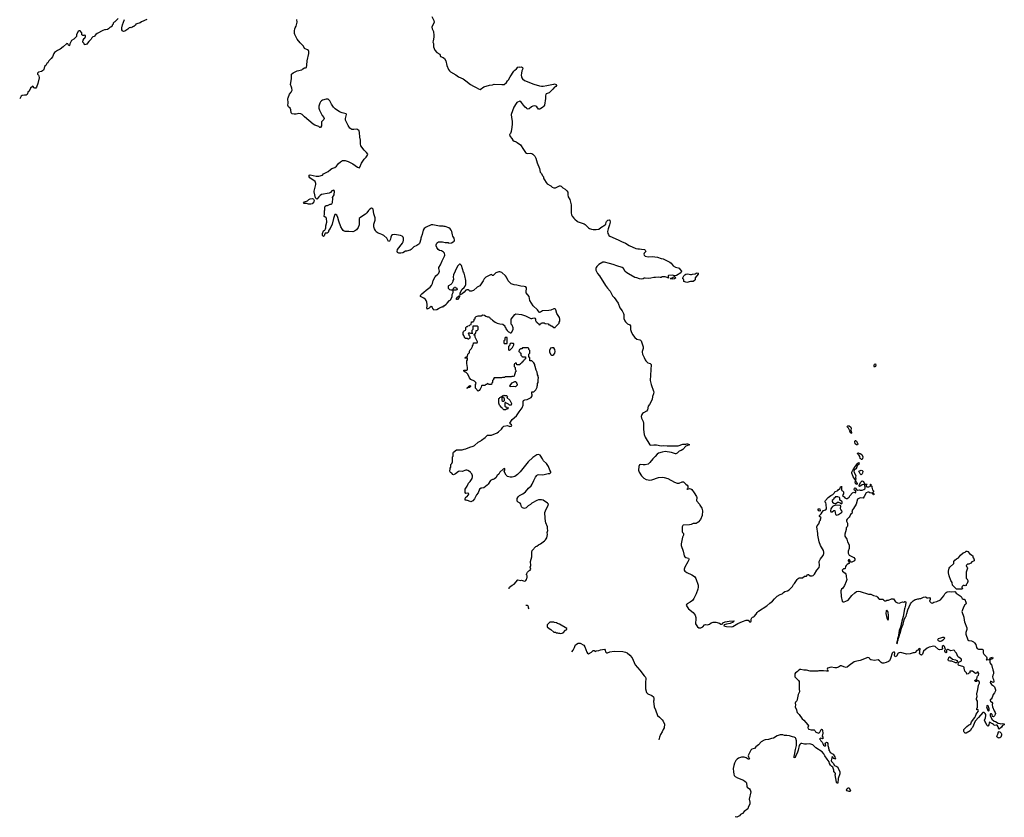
# Model space of a CAD drawing. Header units: inches. Extents: x 1980008 to 2252673, y 74414 to 260562.
# Tile 1 of 228: x 1991490 to 2012362, y 171728 to 188644. Entities that reach past the tile are written whole.
import ezdxf

# ---------------------------------------------------------------- set-up
doc = ezdxf.new("R2010")
doc.units = ezdxf.units.IN
doc.header["$MEASUREMENT"] = 0
for name, color, linetype in [('B9198', 7, 'Continuous'), ('C0107', 7, 'Continuous'), ('C0108', 7, 'Continuous'), ('C0117', 7, 'Continuous')]:
    doc.layers.add(name, color=color, linetype=linetype)

msp = doc.modelspace()

# ---------------------------------------------------------------- linework, layer by layer
at = {"layer": 'B9198', "color": 5, "elevation": 80}
for points in [[(1993578, 188670), (1993510, 188598), (1993492, 188588), (1993474, 188570), (1993470, 188546), (1993454, 188530), (1993453, 188507), (1993438, 188502), (1993430, 188486), (1993410, 188486), (1993372, 188448), (1993350, 188438), (1993310, 188428), (1993290, 188428), (1993250, 188415), (1993130, 188349), (1993107, 188333), (1993071, 188290), (1993042, 188278), (1993023, 188257), (1993006, 188230), (1992958, 188182), (1992930, 188144), (1992910, 188125), (1992890, 188115), (1992866, 188110), (1992856, 188136), (1992829, 188169), (1992829, 188190), (1992835, 188210), (1992856, 188244), (1992870, 188254), (1992888, 188290), (1992886, 188310), (1992870, 188318), (1992850, 188306), (1992830, 188306), (1992810, 188326), (1992808, 188368), (1992770, 188406), (1992750, 188406), (1992730, 188398), (1992694, 188326), (1992691, 188289), (1992639, 188230), (1992590, 188201), (1992553, 188130), (1992545, 188095), (1992530, 188089), (1992510, 188134), (1992490, 188137), (1992415, 188065), (1992350, 188021), (1992290, 187992), (1992225, 187950), (1992211, 187930), (1992203, 187890), (1992186, 187854), (1992159, 187821), (1992110, 187774), (1992086, 187730), (1992068, 187712), (1992041, 187670), (1992018, 187650), (1992005, 187590), (1991995, 187570), (1991950, 187545), (1991889, 187531), (1991868, 187510), (1991867, 187490), (1991888, 187468), (1991898, 187450), (1991903, 187410), (1991876, 187290), (1991850, 187210), (1991830, 187191), (1991810, 187190), (1991797, 187197), (1991770, 187235), (1991717, 187190), (1991699, 187141), (1991690, 187129), (1991662, 187110), (1991658, 187070), (1991646, 187054), (1991630, 187045), (1991590, 187045), (1991543, 187037), (1991520, 187020), (1991490, 186965)], [(1994182, 188650), (1994070, 188598), (1994045, 188575), (1993970, 188558), (1993954, 188550), (1993942, 188530), (1993910, 188502), (1993886, 188494), (1993870, 188478), (1993854, 188470), (1993830, 188478), (1993810, 188469), (1993781, 188440), (1993721, 188399), (1993690, 188396), (1993680, 188400), (1993667, 188407), (1993658, 188430), (1993656, 188470), (1993668, 188532), (1993710, 188645)], [(2000000, 184033), (1999991, 184010), (1999991, 183989), (1999962, 183898), (1999954, 183886), (1999906, 183854), (1999842, 183830), (1999831, 183810), (1999810, 183788), (1999792, 183770), (1999770, 183758), (1999690, 183738), (1999670, 183738), (1999610, 183702), (1999571, 183689), (1999529, 183689), (1999510, 183698), (1999502, 183710), (1999495, 183730), (1999499, 183770), (1999606, 183906), (1999619, 183930), (1999629, 183970), (1999629, 184009), (1999622, 184030), (1999598, 184050), (1999566, 184066), (1999434, 184086), (1999396, 184084), (1999370, 184068), (1999356, 184030), (1999350, 183988), (1999330, 183948), (1999310, 183938), (1999270, 184009), (1999210, 184065), (1999170, 184089), (1999130, 184100), (1999090, 184116), (1999050, 184147), (1999030, 184170), (1999008, 184208), (1998997, 184250), (1998999, 184310), (1999027, 184390), (1999025, 184445), (1998996, 184530), (1998984, 184624), (1998970, 184643), (1998950, 184645), (1998910, 184624), (1998884, 184596), (1998851, 184549), (1998821, 184519), (1998722, 184458), (1998689, 184431), (1998683, 184397), (1998683, 184290), (1998664, 184236), (1998631, 184190), (1998607, 184170), (1998590, 184157), (1998554, 184146), (1998470, 184153), (1998393, 184153), (1998370, 184160), (1998350, 184172), (1998330, 184196), (1998301, 184250), (1998256, 184370), (1998232, 184452), (1998210, 184496), (1998190, 184513), (1998170, 184515), (1998139, 184430), (1998114, 184310), (1998070, 184212), (1998042, 184178), (1998028, 184132), (1998010, 184115), (1997990, 184118), (1997967, 184113), (1997958, 184102), (1997941, 184059), (1997930, 184048), (1997918, 184058), (1997909, 184070), (1997910, 184110), (1997930, 184167), (1997958, 184182), (1997973, 184207), (1997979, 184230), (1997981, 184270), (1998003, 184350), (1997996, 184436), (1997982, 184450), (1997946, 184470), (1997942, 184482), (1997953, 184510), (1997948, 184590), (1997959, 184610), (1997962, 184670), (1997969, 184691), (1997990, 184702), (1998015, 184705), (1998069, 184731), (1998090, 184731), (1998110, 184742), (1998119, 184770), (1998129, 184850), (1998124, 184870), (1998154, 184930), (1998166, 185010), (1998150, 185026), (1998130, 185022), (1998110, 185013), (1998078, 184982), (1998052, 184968), (1997886, 184934), (1997862, 184918), (1997830, 184886), (1997798, 184842), (1997790, 184837), (1997782, 184842), (1997763, 184863), (1997750, 184930), (1997730, 184990), (1997731, 185010), (1997769, 185149), (1997769, 185170), (1997751, 185211), (1997642, 185290), (1997628, 185310), (1997625, 185330), (1997630, 185346), (1997651, 185351), (1997773, 185327), (1997830, 185326), (1997906, 185350), (1997930, 185372), (1998030, 185422), (1998078, 185470), (1998109, 185491), (1998170, 185511), (1998206, 185534), (1998250, 185591), (1998290, 185631), (1998330, 185658), (1998390, 185658), (1998450, 185636), (1998550, 185586), (1998650, 185516), (1998670, 185506), (1998690, 185505), (1998703, 185517), (1998737, 185603), (1998790, 185685), (1998835, 185730), (1998862, 185770), (1998868, 185790), (1998845, 185825), (1998790, 185875), (1998725, 185970), (1998717, 186010), (1998713, 186090), (1998699, 186150), (1998692, 186250), (1998683, 186290), (1998650, 186316), (1998630, 186320), (1998570, 186315), (1998530, 186318), (1998490, 186341), (1998450, 186399), (1998398, 186510), (1998399, 186550), (1998416, 186630), (1998409, 186649), (1998329, 186670), (1998272, 186692), (1998181, 186750), (1998139, 186790), (1998097, 186850), (1998062, 186922), (1998045, 186945), (1998030, 186955), (1997990, 186959), (1997910, 186936), (1997890, 186925), (1997870, 186905), (1997850, 186874), (1997831, 186810), (1997833, 186770), (1997846, 186726), (1997901, 186610), (1997936, 186570), (1997943, 186550), (1997936, 186530), (1997890, 186478), (1997890, 186390), (1997870, 186355), (1997850, 186359), (1997830, 186379), (1997810, 186389), (1997750, 186409), (1997709, 186430), (1997530, 186581), (1997481, 186630), (1997450, 186649), (1997410, 186655), (1997350, 186639), (1997310, 186639), (1997268, 186650), (1997256, 186656), (1997244, 186670), (1997235, 186730), (1997224, 186764), (1997190, 186797), (1997176, 186830), (1997181, 186870), (1997177, 186970), (1997181, 186990), (1997210, 187062), (1997244, 187110), (1997264, 187150), (1997259, 187190), (1997249, 187210), (1997233, 187270), (1997249, 187390), (1997250, 187474), (1997255, 187490), (1997290, 187519), (1997370, 187556), (1997470, 187582), (1997490, 187599), (1997530, 187621), (1997550, 187621), (1997568, 187630), (1997580, 187680), (1997585, 187770), (1997619, 187930), (1997618, 187970), (1997609, 187990), (1997590, 188007), (1997530, 188030), (1997504, 188085), (1997433, 188150), (1997373, 188230), (1997349, 188270), (1997324, 188330), (1997319, 188350), (1997319, 188410), (1997324, 188450), (1997330, 188471), (1997351, 188509), (1997370, 188590), (1997362, 188650)], [(2000000, 182765), (1999988, 182770), (1999989, 182790), (1999995, 182810), (2000000, 182815)]]:
    msp.add_lwpolyline(points, dxfattribs=at)
msp.add_lwpolyline([(1997610, 184734), (1997570, 184749), (1997524, 184744), (1997509, 184750), (1997530, 184781), (1997590, 184802), (1997622, 184830), (1997650, 184844), (1997690, 184855), (1997710, 184847), (1997718, 184838), (1997733, 184810), (1997722, 184778), (1997690, 184742), (1997665, 184735)], close=True, dxfattribs=at)
at = {"layer": 'C0107', "color": 5, "elevation": 80}
for points in [[(2001867, 176574), (2001868, 176590), (2001875, 176610), (2001930, 176651), (2001970, 176671), (2002050, 176766), (2002110, 176751), (2002130, 176755), (2002150, 176751), (2002190, 176735), (2002210, 176741), (2002221, 176750), (2002233, 176770), (2002238, 176802), (2002246, 176810), (2002246, 176850), (2002238, 176858), (2002235, 176875), (2002238, 176902), (2002254, 176925), (2002285, 176955), (2002314, 176970), (2002322, 176990), (2002309, 177030), (2002322, 177070), (2002319, 177150), (2002349, 177250), (2002345, 177350), (2002357, 177390), (2002429, 177470), (2002450, 177478), (2002490, 177506), (2002532, 177528), (2002615, 177590), (2002635, 177610), (2002665, 177655), (2002677, 177723), (2002675, 177765), (2002689, 177811), (2002681, 177850), (2002679, 177890), (2002644, 177970), (2002634, 178010), (2002626, 178070), (2002619, 178190), (2002633, 178230), (2002695, 178350), (2002698, 178370), (2002679, 178390), (2002590, 178452), (2002550, 178464), (2002490, 178461), (2002450, 178449), (2002350, 178390), (2002317, 178363), (2002270, 178336), (2002227, 178293), (2002190, 178280), (2002170, 178281), (2002150, 178292), (2002131, 178311), (2002113, 178370), (2002097, 178390), (2002059, 178410), (2002039, 178430), (2002033, 178450), (2002035, 178490), (2002057, 178523), (2002084, 178550), (2002156, 178590), (2002210, 178630), (2002275, 178705), (2002330, 178755), (2002356, 178790), (2002388, 178872), (2002421, 178939), (2002450, 178974), (2002470, 178988), (2002497, 178997), (2002570, 178994), (2002610, 178998), (2002690, 179017), (2002730, 179021), (2002750, 179042), (2002750, 179058), (2002729, 179089), (2002701, 179170), (2002655, 179230), (2002595, 179290), (2002575, 179330), (2002525, 179405), (2002490, 179422), (2002450, 179414), (2002370, 179357), (2002270, 179270), (2002102, 179058), (2002042, 178998), (2001984, 178956), (2001930, 178944), (2001884, 178944), (2001830, 178956), (2001802, 178982), (2001764, 179050), (2001762, 179070), (2001773, 179090), (2001776, 179116), (2001770, 179126), (2001742, 179110), (2001671, 179050), (2001650, 179008), (2001610, 178975), (2001581, 178930), (2001556, 178904), (2001530, 178892), (2001510, 178889), (2001471, 178870), (2001419, 178790), (2001401, 178770), (2001330, 178719), (2001290, 178709), (2001270, 178709), (2001234, 178690), (2001206, 178610), (2001175, 178565), (2001130, 178482), (2001097, 178443), (2001050, 178418), (2000970, 178454), (2000950, 178449), (2000935, 178470), (2000930, 178490), (2000937, 178503), (2000950, 178521), (2000970, 178522), (2001006, 178570), (2001009, 178590), (2000990, 178605), (2000950, 178594), (2000934, 178615), (2000932, 178650), (2000936, 178684), (2000946, 178710), (2000977, 178750), (2001007, 178813), (2001039, 178850), (2001079, 178910), (2001089, 178949), (2001089, 178970), (2001075, 179010), (2001055, 179035), (2001048, 179050), (2000990, 179082), (2000970, 179089), (2000950, 179089), (2000870, 179062), (2000810, 179069), (2000790, 179059), (2000731, 179009), (2000689, 178989), (2000670, 178998), (2000650, 179028), (2000623, 179043), (2000609, 179070), (2000608, 179090), (2000616, 179104), (2000618, 179130), (2000627, 179153), (2000628, 179210), (2000650, 179234), (2000668, 179270), (2000666, 179370), (2000678, 179390), (2000678, 179450), (2000685, 179475), (2000750, 179518), (2000870, 179521), (2000910, 179535), (2000950, 179541), (2001030, 179579), (2001102, 179598), (2001129, 179611), (2001210, 179684), (2001265, 179715), (2001277, 179730), (2001358, 179782), (2001390, 179819), (2001410, 179831), (2001490, 179833), (2001610, 179885), (2001638, 179902), (2001702, 179958), (2001734, 180000)], [(2004714, 180000), (2004712, 179950), (2004729, 179849), (2004748, 179788), (2004850, 179630), (2004870, 179618), (2004930, 179628), (2004990, 179630), (2005089, 179609), (2005130, 179615), (2005213, 179607), (2005310, 179604), (2005388, 179608), (2005450, 179603), (2005550, 179641), (2005610, 179645), (2005630, 179651), (2005651, 179651), (2005670, 179632), (2005694, 179630), (2005690, 179626), (2005670, 179626), (2005654, 179610), (2005610, 179599), (2005550, 179529), (2005511, 179510), (2005470, 179496), (2005430, 179454), (2005401, 179439), (2005390, 179436), (2005370, 179441), (2005310, 179464), (2005170, 179483), (2005107, 179473), (2005031, 179450), (2005003, 179430), (2004962, 179378), (2004910, 179330), (2004850, 179250), (2004810, 179214), (2004750, 179201), (2004710, 179201), (2004650, 179210), (2004630, 179200), (2004612, 179170), (2004607, 179090), (2004623, 179050), (2004670, 178967), (2004721, 178921), (2004770, 178895), (2004810, 178882), (2004850, 178877), (2004890, 178886), (2005030, 178935), (2005110, 178940), (2005154, 178934), (2005230, 178910), (2005370, 178839), (2005430, 178817), (2005470, 178815), (2005530, 178841), (2005550, 178845), (2005560, 178840), (2005611, 178790), (2005639, 178770), (2005653, 178753), (2005654, 178726), (2005643, 178697), (2005632, 178690), (2005645, 178685), (2005690, 178700), (2005717, 178697), (2005739, 178678), (2005790, 178610), (2005835, 178535), (2005844, 178510), (2005840, 178450), (2005844, 178430), (2005901, 178370), (2005910, 178345), (2005950, 178282), (2005964, 178230), (2005957, 178130), (2005919, 178041), (2005871, 177990), (2005830, 177961), (2005770, 177956), (2005724, 177936), (2005690, 177929), (2005553, 177927), (2005544, 177916), (2005531, 177889), (2005531, 177790), (2005537, 177770), (2005559, 177750), (2005564, 177730), (2005559, 177710), (2005538, 177670), (2005513, 177530), (2005513, 177490), (2005557, 177370), (2005567, 177307), (2005578, 177270), (2005591, 177251), (2005610, 177238), (2005670, 177222), (2005676, 177210), (2005673, 177190), (2005654, 177146), (2005591, 177030), (2005577, 176990), (2005576, 176970), (2005591, 176950), (2005630, 176921), (2005738, 176870), (2005793, 176833), (2005823, 176790), (2005871, 176650), (2005871, 176610), (2005864, 176570), (2005827, 176470), (2005784, 176370), (2005750, 176326), (2005701, 176290), (2005641, 176259), (2005631, 176250), (2005621, 176230), (2005626, 176210), (2005671, 176150), (2005763, 176070), (2005810, 176018), (2005824, 175964), (2005824, 175924), (2005816, 175850), (2005818, 175830), (2005828, 175808), (2005856, 175770), (2005890, 175743), (2005930, 175744), (2005973, 175770), (2006010, 175811), (2006030, 175816), (2006070, 175808), (2006110, 175826), (2006150, 175856), (2006190, 175869), (2006250, 175869), (2006322, 175842), (2006350, 175825), (2006370, 175823), (2006389, 175831), (2006395, 175850), (2006448, 175872), (2006530, 175887), (2006630, 175895), (2006635, 175890), (2006613, 175870), (2006550, 175837), (2006473, 175827), (2006422, 175810), (2006418, 175790), (2006475, 175775), (2006570, 175766), (2006610, 175774), (2006710, 175836), (2006810, 175881), (2006890, 175907), (2006931, 175911), (2006970, 175865), (2006994, 175890), (2006999, 175930), (2007010, 175962), (2007026, 175974), (2007050, 175981), (2007062, 175990), (2007102, 176038), (2007122, 176070), (2007150, 176098), (2007326, 176214), (2007389, 176270), (2007449, 176311), (2007490, 176365), (2007550, 176418), (2007610, 176456), (2007654, 176466), (2007682, 176498), (2007710, 176518), (2007769, 176531), (2007805, 176555), (2007874, 176626), (2007890, 176662), (2007914, 176686), (2007969, 176770), (2007990, 176791), (2008016, 176804), (2008070, 176805), (2008086, 176810), (2008130, 176842), (2008170, 176842), (2008190, 176874), (2008202, 176878), (2008210, 176878), (2008250, 176851), (2008289, 176851), (2008310, 176858), (2008336, 176884), (2008389, 176970), (2008434, 177026), (2008442, 177070), (2008440, 177150), (2008469, 177210), (2008520, 177280), (2008537, 177323), (2008539, 177350), (2008526, 177390), (2008464, 177490), (2008436, 177570), (2008408, 177710), (2008410, 177750), (2008389, 177890), (2008394, 177910), (2008428, 177950), (2008438, 177970), (2008447, 177993), (2008448, 178012), (2008466, 178030), (2008466, 178050), (2008478, 178070), (2008470, 178086), (2008446, 178110), (2008446, 178130), (2008479, 178161), (2008498, 178202), (2008530, 178232), (2008550, 178245), (2008578, 178250), (2008593, 178267), (2008589, 178370), (2008578, 178398), (2008568, 178410), (2008568, 178430), (2008575, 178450), (2008629, 178510), (2008682, 178550), (2008725, 178575), (2008754, 178606), (2008770, 178631), (2008830, 178662), (2008850, 178682), (2008882, 178698), (2008890, 178734), (2008902, 178738), (2008910, 178752), (2008914, 178750), (2008914, 178670), (2008918, 178658), (2008933, 178653), (2008954, 178630), (2008954, 178590), (2008934, 178550), (2008938, 178538), (2008970, 178522), (2008985, 178505), (2009010, 178492), (2009030, 178491), (2009050, 178501), (2009070, 178515), (2009090, 178546), (2009147, 178613), (2009170, 178621), (2009210, 178612), (2009217, 178630), (2009214, 178654), (2009187, 178667), (2009181, 178681), (2009184, 178710), (2009190, 178719), (2009210, 178711), (2009224, 178684), (2009247, 178667), (2009290, 178671), (2009310, 178665), (2009350, 178666), (2009382, 178678), (2009403, 178697), (2009409, 178710), (2009409, 178730), (2009408, 178768), (2009402, 178782), (2009386, 178786), (2009350, 178777), (2009319, 178761), (2009310, 178749), (2009290, 178742), (2009285, 178750), (2009282, 178770), (2009323, 178837), (2009350, 178862), (2009360, 178860), (2009374, 178850), (2009398, 178798), (2009410, 178794), (2009450, 178794), (2009454, 178790), (2009438, 178782), (2009434, 178770), (2009434, 178750), (2009450, 178734), (2009490, 178734), (2009526, 178750), (2009526, 178790), (2009530, 178794), (2009534, 178790), (2009534, 178770), (2009538, 178758), (2009552, 178752), (2009552, 178730), (2009571, 178671), (2009591, 178650), (2009592, 178628), (2009578, 178622), (2009574, 178610), (2009578, 178598), (2009593, 178593), (2009594, 178570), (2009590, 178568), (2009582, 178582), (2009570, 178586), (2009562, 178602), (2009512, 178608), (2009487, 178627), (2009467, 178627), (2009432, 178610), (2009391, 178529), (2009370, 178498), (2009310, 178505), (2009247, 178473), (2009221, 178370), (2009166, 178275), (2009141, 178250), (2009131, 178230), (2009135, 178210), (2009131, 178170), (2009101, 178150), (2009086, 178114), (2009071, 178090), (2009031, 178049), (2009019, 178030), (2009017, 178010), (2009036, 177964), (2009038, 177910), (2009031, 177889), (2009012, 177870), (2009012, 177830), (2008979, 177730), (2008984, 177690), (2009021, 177630), (2009041, 177570), (2009075, 177510), (2009070, 177430), (2009049, 177371), (2009049, 177330), (2009070, 177285), (2009170, 177239), (2009190, 177211), (2009196, 177190), (2009187, 177170), (2009159, 177150), (2009130, 177137), (2009117, 177137), (2009100, 177140), (2009093, 177153), (2009092, 177170), (2009081, 177190), (2009070, 177197), (2009059, 177190), (2009050, 177175), (2009050, 177165), (2009070, 177136), (2009082, 177130), (2009067, 177110), (2009030, 177090), (2009011, 177070), (2008999, 177050), (2008990, 177006), (2008984, 176996), (2008950, 176996), (2008926, 176970), (2008931, 176950), (2008990, 176904), (2009006, 176886), (2009012, 176870), (2009009, 176830), (2009021, 176770), (2009013, 176727), (2008976, 176644), (2008942, 176590), (2008914, 176566), (2008896, 176530), (2008901, 176410), (2008922, 176310), (2008940, 176300), (2008970, 176298), (2009006, 176310), (2009050, 176332), (2009129, 176430), (2009190, 176491), (2009230, 176516), (2009270, 176525), (2009310, 176518), (2009483, 176463), (2009530, 176459), (2009590, 176431), (2009650, 176416), (2009670, 176405), (2009710, 176358), (2009730, 176351), (2009777, 176357), (2009790, 176352), (2009810, 176332), (2009830, 176322), (2009850, 176322), (2009870, 176332), (2009910, 176332), (2009970, 176362), (2010000, 176362)], [(2009106, 180000), (2009117, 179990), (2009112, 179930), (2009124, 179890), (2009124, 179876), (2009110, 179870), (2009090, 179909), (2009088, 179930), (2009081, 179941), (2009059, 179979), (2009041, 180000)], [(2002288, 176150), (2002278, 176170), (2002278, 176190), (2002268, 176208), (2002250, 176218), (2002216, 176222)], [(2003191, 175239), (2003222, 175270), (2003250, 175326), (2003262, 175370), (2003272, 175388), (2003330, 175418), (2003370, 175418), (2003450, 175378), (2003470, 175346), (2003509, 175229), (2003529, 175209), (2003550, 175198), (2003610, 175228), (2003650, 175266), (2003670, 175266), (2003690, 175246), (2003710, 175258), (2003770, 175265), (2003803, 175277), (2003890, 175295), (2003904, 175270), (2003910, 175238), (2003930, 175215), (2003950, 175215), (2004002, 175238), (2004090, 175249), (2004274, 175246), (2004330, 175233), (2004370, 175216), (2004425, 175170), (2004470, 175109), (2004513, 175010), (2004540, 174960), (2004639, 174850), (2004726, 174730), (2004757, 174697), (2004762, 174670), (2004755, 174590), (2004756, 174456), (2004777, 174377), (2004807, 174347), (2004889, 174310), (2004923, 174283), (2004934, 174250), (2004934, 174210), (2004929, 174190), (2004941, 174070), (2004969, 174009), (2005009, 173890), (2005050, 173849), (2005110, 173798), (2005129, 173769), (2005160, 173700), (2005150, 173625), (2005130, 173590), (2005110, 173539), (2005075, 173485), (2005052, 173428), (2005042, 173371)], [(2010000, 175221), (2009984, 175210), (2009950, 175094), (2009930, 175049), (2009910, 175034), (2009858, 175010), (2009810, 174997), (2009770, 174994), (2009749, 175009), (2009715, 175050), (2009690, 175069), (2009610, 175057), (2009530, 175067), (2009510, 175084), (2009495, 175110), (2009470, 175119), (2009310, 175054), (2009239, 175041), (2009178, 175022), (2009071, 174950), (2009030, 174909), (2009010, 174905), (2008957, 174917), (2008910, 174944), (2008890, 174944), (2008850, 174910), (2008804, 174896), (2008770, 174895), (2008690, 174910), (2008611, 174890), (2008605, 174870), (2008623, 174843), (2008638, 174830), (2008630, 174828), (2008594, 174826), (2008530, 174835), (2008430, 174835), (2008409, 174829), (2008310, 174825), (2008250, 174828), (2008170, 174847), (2008110, 174852), (2008050, 174865), (2008030, 174861), (2007990, 174834), (2007971, 174810), (2007938, 174790), (2007921, 174770), (2007919, 174730), (2007923, 174710), (2007996, 174630), (2008011, 174610), (2008015, 174590), (2008011, 174569), (2008016, 174490), (2008014, 174450), (2008023, 174390), (2007995, 174330), (2007974, 174226), (2007961, 174199), (2007935, 174170), (2007931, 174151), (2007938, 174110), (2007931, 174070), (2007955, 174010), (2007961, 173970), (2007971, 173950), (2008010, 173906), (2008075, 173815), (2008110, 173786), (2008198, 173690), (2008211, 173670), (2008198, 173630), (2008206, 173606), (2008217, 173597), (2008270, 173585), (2008310, 173586), (2008330, 173581), (2008345, 173570), (2008363, 173543), (2008386, 173526), (2008430, 173511), (2008450, 173535), (2008481, 173590), (2008490, 173598), (2008502, 173590), (2008508, 173570), (2008514, 173510), (2008502, 173450), (2008518, 173430), (2008522, 173410), (2008511, 173389), (2008470, 173408), (2008445, 173395), (2008442, 173390), (2008458, 173378), (2008473, 173350), (2008502, 173322), (2008517, 173297), (2008530, 173259), (2008550, 173244), (2008565, 173245), (2008570, 173242), (2008578, 173250), (2008564, 173290), (2008569, 173311), (2008590, 173319), (2008610, 173312), (2008621, 173290), (2008618, 173250), (2008632, 173208), (2008632, 173192), (2008638, 173178), (2008652, 173170), (2008642, 173158), (2008642, 173150), (2008665, 173125), (2008670, 173105), (2008731, 173070), (2008770, 173012), (2008778, 172978), (2008792, 172970), (2008790, 172966), (2008773, 172967), (2008750, 172978), (2008710, 173018), (2008695, 172930), (2008701, 172910), (2008734, 172874), (2008765, 172825), (2008810, 172808), (2008833, 172793), (2008838, 172770), (2008875, 172695), (2008879, 172670), (2008875, 172650), (2008838, 172550), (2008831, 172449), (2008810, 172455), (2008803, 172470), (2008778, 172630), (2008786, 172650), (2008782, 172662), (2008770, 172666), (2008762, 172682), (2008748, 172690), (2008748, 172730), (2008735, 172770), (2008724, 172790), (2008704, 172804), (2008677, 172837), (2008658, 172870), (2008647, 172907), (2008610, 172962), (2008555, 173030), (2008536, 173076), (2008499, 173119), (2008370, 173203), (2008302, 173262), (2008262, 173282), (2008230, 173289), (2008170, 173278), (2008130, 173280), (2008070, 173295), (2008050, 173292), (2008027, 173273), (2008013, 173250), (2007990, 173150), (2007970, 173089), (2007943, 173037), (2007930, 172998), (2007910, 172986), (2007910, 173030), (2007917, 173043), (2007934, 173166), (2007954, 173250), (2007954, 173350), (2007943, 173403), (2007935, 173415), (2007909, 173429), (2007870, 173436), (2007810, 173459), (2007750, 173466), (2007706, 173466), (2007665, 173475), (2007610, 173475), (2007550, 173455), (2007470, 173409), (2007430, 173402), (2007360, 173380), (2007292, 173372), (2007270, 173365), (2007210, 173326), (2007153, 173267), (2007097, 173223), (2007070, 173185), (2007008, 173172), (2006991, 173150), (2006939, 173050), (2006935, 173030), (2006938, 173010), (2006959, 172970), (2006950, 172959), (2006930, 172961), (2006890, 172987), (2006850, 173003), (2006830, 173007), (2006790, 173005), (2006730, 172983), (2006698, 172962), (2006669, 172931), (2006641, 172879), (2006626, 172830), (2006614, 172766), (2006618, 172690), (2006626, 172646), (2006637, 172617), (2006655, 172595), (2006703, 172563), (2006830, 172513), (2006867, 172490), (2006887, 172470), (2006896, 172450), (2006903, 172390), (2006913, 172370), (2006961, 172330), (2006977, 172310), (2006984, 172290), (2006987, 172270), (2006951, 172110), (2006965, 172050), (2006965, 172010), (2006940, 171960), (2006925, 171910), (2006851, 171850), (2006811, 171809), (2006771, 171789), (2006750, 171762), (2006690, 171728), (2006660, 171738)]]:
    msp.add_lwpolyline(points, dxfattribs=at)
for points in [[(2009230, 179625), (2009204, 179650), (2009192, 179690), (2009194, 179705), (2009204, 179716), (2009210, 179718), (2009230, 179705), (2009239, 179690), (2009256, 179650), (2009250, 179626)], [(2009350, 179313), (2009330, 179316), (2009318, 179330), (2009310, 179341), (2009299, 179379), (2009283, 179403), (2009254, 179430), (2009250, 179451), (2009270, 179455), (2009290, 179447), (2009310, 179446), (2009343, 179423), (2009361, 179370), (2009358, 179330)], [(2009230, 178789), (2009210, 178810), (2009204, 178836), (2009207, 178867), (2009198, 178890), (2009190, 178898), (2009181, 178921), (2009156, 178950), (2009148, 178968), (2009131, 179030), (2009131, 179050), (2009150, 179090), (2009160, 179100), (2009190, 179152), (2009248, 179232), (2009270, 179251), (2009286, 179230), (2009273, 179210), (2009241, 179179), (2009219, 179121), (2009210, 179110), (2009186, 179094), (2009175, 179070), (2009178, 179038), (2009209, 178990), (2009212, 178968), (2009205, 178945), (2009206, 178926), (2009215, 178910), (2009211, 178870), (2009218, 178850), (2009239, 178830), (2009246, 178810)], [(2009330, 178994), (2009321, 179001), (2009310, 179013), (2009281, 179070), (2009330, 179091), (2009350, 179085), (2009361, 179070), (2009356, 179024), (2009350, 179009)], [(2008830, 178528), (2008793, 178527), (2008778, 178522), (2008774, 178510), (2008750, 178486), (2008742, 178470), (2008713, 178447), (2008712, 178430), (2008718, 178410), (2008747, 178387), (2008770, 178381), (2008790, 178385), (2008829, 178411), (2008850, 178411), (2008880, 178400), (2008910, 178374), (2008927, 178393), (2008928, 178410), (2008918, 178430), (2008888, 178450), (2008878, 178470), (2008876, 178496), (2008868, 178508)], [(2008450, 178222), (2008430, 178229), (2008414, 178250), (2008415, 178265), (2008426, 178274), (2008451, 178270), (2008456, 178230)], [(2008790, 178346), (2008746, 178335), (2008721, 178319), (2008696, 178290), (2008686, 178270), (2008676, 178230), (2008688, 178208), (2008710, 178205), (2008750, 178236), (2008770, 178234), (2008785, 178150), (2008810, 178139), (2008850, 178148), (2008914, 178190), (2008924, 178210), (2008917, 178230), (2008895, 178255), (2008892, 178270), (2008897, 178337), (2008884, 178344)], [(2009870, 176124), (2009856, 176110), (2009851, 176050), (2009870, 175954), (2009890, 175912), (2009908, 175932), (2009906, 176014), (2009899, 176070), (2009892, 176092)], [(2002810, 175868), (2002730, 175866), (2002674, 175810), (2002674, 175770), (2002714, 175730), (2002750, 175714), (2002810, 175654), (2002847, 175653), (2002864, 175644), (2002890, 175642), (2002910, 175632), (2002930, 175632), (2002950, 175625), (2002990, 175632), (2003010, 175642), (2003063, 175697), (2003086, 175710), (2003086, 175730), (2002930, 175822), (2002890, 175835), (2002866, 175850), (2002830, 175858)], [(2009070, 172275), (2009030, 172290), (2009017, 172310), (2009030, 172338), (2009050, 172350), (2009070, 172350), (2009081, 172341), (2009102, 172290), (2009090, 172278)]]:
    msp.add_lwpolyline(points, close=True, dxfattribs=at)
at = {"layer": 'C0108', "color": 5, "elevation": 80}
for points in [[(2000228, 188710), (2000268, 188630), (2000273, 188593), (2000268, 188570), (2000233, 188510), (2000226, 188485), (2000231, 188450), (2000261, 188390), (2000271, 188309), (2000271, 188271), (2000252, 188192), (2000251, 188170), (2000260, 188140), (2000265, 188070), (2000290, 187994), (2000331, 187950), (2000394, 187914), (2000410, 187865), (2000470, 187843), (2000498, 187818), (2000524, 187770), (2000547, 187673), (2000579, 187590), (2000598, 187558), (2000619, 187539), (2000734, 187474), (2000790, 187433), (2000890, 187387), (2000950, 187347), (2001048, 187270), (2001110, 187231), (2001168, 187208), (2001215, 187175), (2001250, 187165), (2001330, 187219), (2001450, 187255), (2001510, 187263), (2001550, 187276), (2001710, 187271), (2001730, 187266), (2001758, 187270), (2001809, 187310), (2001833, 187347), (2001854, 187370), (2001885, 187435), (2001965, 187555), (2001984, 187576), (2002020, 187600), (2002050, 187638), (2002070, 187645), (2002090, 187638), (2002130, 187642), (2002152, 187630), (2002157, 187603), (2002138, 187562), (2002127, 187513), (2002123, 187470), (2002126, 187430), (2002133, 187410), (2002150, 187387), (2002190, 187355), (2002390, 187277), (2002510, 187244), (2002550, 187237), (2002590, 187236), (2002666, 187246), (2002773, 187267), (2002810, 187279), (2002830, 187280), (2002859, 187270), (2002871, 187249), (2002854, 187226), (2002825, 187210), (2002791, 187169), (2002712, 187090), (2002651, 187069), (2002642, 187058), (2002636, 187030), (2002636, 186970), (2002612, 186830), (2002601, 186810), (2002582, 186790), (2002530, 186750), (2002510, 186744), (2002487, 186747), (2002450, 186798), (2002430, 186812), (2002410, 186817), (2002370, 186810), (2002343, 186797), (2002290, 186754), (2002270, 186749), (2002250, 186754), (2002230, 186764), (2002204, 186790), (2002169, 186830), (2002130, 186888), (2002110, 186908), (2002090, 186918), (2002031, 186889), (2002011, 186869), (2001968, 186792), (2001906, 186630), (2001912, 186572), (2001931, 186490), (2001931, 186431), (2001925, 186365), (2001906, 186270), (2001892, 186230), (2001872, 186208), (2001886, 186170), (2001923, 186123), (2001941, 186090), (2001970, 186071), (2002001, 186061), (2002011, 186050), (2002038, 186038), (2002109, 185989), (2002169, 185889), (2002213, 185830), (2002230, 185816), (2002250, 185809), (2002310, 185810), (2002350, 185804), (2002370, 185794), (2002411, 185750), (2002431, 185710), (2002459, 185610), (2002506, 185490), (2002521, 185410), (2002541, 185390), (2002570, 185338), (2002583, 185323), (2002591, 185311), (2002591, 185290), (2002601, 185270), (2002616, 185250), (2002647, 185190), (2002670, 185166), (2002750, 185118), (2002779, 185090), (2002810, 185076), (2002850, 185080), (2002930, 185121), (2002950, 185121), (2002971, 185111), (2003001, 185081), (2003051, 185050), (2003090, 185011), (2003107, 184987), (2003111, 184930), (2003118, 184890), (2003154, 184830), (2003177, 184717), (2003178, 184550), (2003186, 184506), (2003198, 184478), (2003238, 184438), (2003259, 184410), (2003306, 184370), (2003330, 184358), (2003457, 184317), (2003480, 184300), (2003510, 184264), (2003547, 184230), (2003570, 184214), (2003610, 184198), (2003650, 184191), (2003710, 184194), (2003770, 184204), (2003810, 184239), (2003902, 184290), (2003914, 184310), (2003921, 184350), (2003930, 184365), (2003958, 184390), (2003990, 184402), (2004002, 184390), (2004007, 184350), (2003993, 184290), (2003963, 184210), (2003951, 184150), (2003959, 184110), (2003970, 184086), (2003979, 184070), (2004003, 184050), (2004177, 183977), (2004250, 183939), (2004330, 183905), (2004410, 183857), (2004548, 183788), (2004590, 183783), (2004630, 183787), (2004670, 183777), (2004732, 183770), (2004750, 183758), (2004765, 183730), (2004728, 183692), (2004721, 183670), (2004731, 183650), (2004751, 183630), (2004810, 183613), (2004910, 183624), (2004952, 183612), (2005010, 183610), (2005090, 183579), (2005131, 183570), (2005270, 183499), (2005297, 183477), (2005345, 183425), (2005390, 183395), (2005450, 183381), (2005471, 183371), (2005482, 183350), (2005522, 183310), (2005502, 183278), (2005410, 183219), (2005370, 183214), (2005350, 183221), (2005323, 183223), (2005244, 183216), (2005238, 183210), (2005238, 183178), (2005254, 183170), (2005251, 183169), (2005230, 183169), (2005218, 183178), (2005170, 183189), (2005111, 183189), (2005085, 183175), (2005070, 183174), (2005030, 183184), (2004970, 183177), (2004930, 183179), (2004870, 183163), (2004830, 183157), (2004750, 183165), (2004730, 183161), (2004710, 183149), (2004670, 183143), (2004630, 183149), (2004570, 183169), (2004530, 183177), (2004397, 183257), (2004357, 183277), (2004325, 183305), (2004290, 183369), (2004262, 183390), (2004150, 183421), (2004070, 183455), (2003990, 183473), (2003890, 183504), (2003870, 183505), (2003850, 183498), (2003766, 183450), (2003721, 183410), (2003708, 183390), (2003703, 183370), (2003706, 183330), (2003741, 183262), (2003781, 183210), (2003906, 183010), (2003948, 182950), (2004005, 182885), (2004057, 182790), (2004090, 182750), (2004174, 182630), (2004213, 182533), (2004262, 182470), (2004290, 182410), (2004295, 182390), (2004296, 182310), (2004315, 182255), (2004333, 182233), (2004377, 182197), (2004426, 182170), (2004438, 182150), (2004435, 182110), (2004439, 182070), (2004451, 182030), (2004480, 181970), (2004530, 181906), (2004570, 181869), (2004634, 181854), (2004650, 181846), (2004666, 181830), (2004707, 181707), (2004706, 181670), (2004686, 181610), (2004685, 181590), (2004693, 181550), (2004730, 181477), (2004748, 181430), (2004762, 181410), (2004809, 181369), (2004852, 181352), (2004873, 181330), (2004853, 180993), (2004876, 180910), (2004928, 180768), (2004931, 180750), (2004928, 180712), (2004907, 180650), (2004897, 180590), (2004840, 180480), (2004815, 180445), (2004795, 180370), (2004775, 180345), (2004711, 180309), (2004690, 180290), (2004678, 180270), (2004667, 180230), (2004672, 180190), (2004704, 180124), (2004714, 180090), (2004717, 180050), (2004714, 180000)], [(2000000, 182815), (2000015, 182830), (2000057, 182863), (2000104, 182910), (2000191, 182969), (2000223, 183010), (2000239, 183050), (2000253, 183110), (2000296, 183190), (2000310, 183210), (2000354, 183246), (2000375, 183270), (2000386, 183310), (2000372, 183370), (2000375, 183390), (2000410, 183447), (2000446, 183530), (2000497, 183630), (2000501, 183650), (2000496, 183690), (2000475, 183715), (2000430, 183739), (2000388, 183750), (2000358, 183770), (2000335, 183815), (2000322, 183850), (2000322, 183870), (2000335, 183905), (2000350, 183922), (2000370, 183931), (2000430, 183931), (2000450, 183936), (2000510, 183921), (2000570, 183916), (2000590, 183907), (2000646, 183910), (2000678, 183930), (2000698, 183950), (2000709, 183970), (2000697, 184010), (2000673, 184053), (2000662, 184082), (2000650, 184149), (2000639, 184180), (2000618, 184210), (2000586, 184230), (2000510, 184255), (2000490, 184255), (2000470, 184262), (2000390, 184262), (2000250, 184295), (2000214, 184290), (2000110, 184242), (2000067, 184213), (2000043, 184177), (2000021, 184090), (2000000, 184033)], [(2001734, 180000), (2001750, 180021), (2001830, 180038), (2001877, 180017), (2001910, 180020), (2001923, 180030), (2001917, 180050), (2001889, 180070), (2001883, 180090), (2001930, 180164), (2002018, 180242), (2002076, 180330), (2002143, 180410), (2002164, 180470), (2002164, 180550), (2002169, 180570), (2002196, 180584), (2002250, 180591), (2002335, 180630), (2002355, 180670), (2002355, 180690), (2002348, 180712), (2002349, 180751), (2002390, 180754), (2002430, 180794), (2002458, 180850), (2002458, 180870), (2002466, 180890), (2002466, 180930), (2002478, 180950), (2002478, 181010), (2002488, 181050), (2002478, 181070), (2002478, 181090), (2002468, 181110), (2002468, 181130), (2002458, 181150), (2002458, 181170), (2002438, 181210), (2002418, 181290), (2002408, 181310), (2002408, 181330), (2002390, 181366), (2002350, 181406), (2002310, 181406), (2002306, 181410), (2002306, 181470), (2002302, 181482), (2002286, 181490), (2002286, 181550), (2002306, 181570), (2002306, 181630), (2002286, 181650), (2002286, 181670), (2002270, 181686), (2002150, 181686), (2002133, 181667), (2002110, 181666), (2002093, 181647), (2002078, 181642), (2002074, 181610), (2002078, 181598), (2002093, 181593), (2002098, 181578), (2002113, 181573), (2002114, 181530), (2002134, 181510), (2002138, 181498), (2002150, 181494), (2002213, 181493), (2002214, 181450), (2002198, 181442), (2002193, 181427), (2002178, 181422), (2002173, 181407), (2002158, 181402), (2002153, 181387), (2002138, 181382), (2002133, 181367), (2002118, 181362), (2002113, 181347), (2002098, 181342), (2002090, 181326), (2002030, 181326), (2002026, 181330), (2002022, 181362), (2002010, 181366), (2001998, 181362), (2001993, 181347), (2001978, 181342), (2001974, 181330), (2001974, 181290), (2001994, 181270), (2001994, 181230), (2002012, 181190), (2001993, 181167), (2001993, 181153), (2001984, 181136), (2001982, 181110), (2001973, 181087), (2001950, 181078), (2001924, 181076), (2001907, 181067), (2001790, 181068), (2001770, 181058), (2001725, 181055), (2001707, 181047), (2001550, 181046), (2001534, 181030), (2001533, 181007), (2001518, 181002), (2001514, 180990), (2001514, 180950), (2001498, 180942), (2001494, 180910), (2001490, 180906), (2001430, 180906), (2001422, 180922), (2001410, 180926), (2001398, 180922), (2001393, 180907), (2001370, 180906), (2001350, 180886), (2001290, 180886), (2001278, 180882), (2001272, 180850), (2001250, 180808), (2001230, 180778), (2001210, 180768), (2001155, 180830), (2001149, 180850), (2001155, 180905), (2001166, 180930), (2001158, 180950), (2001130, 180978), (2001056, 181016), (2001028, 181048), (2000990, 181126), (2000950, 181166), (2000928, 181168), (2000922, 181182), (2000906, 181190), (2000908, 181212), (2000970, 181214), (2000982, 181218), (2000986, 181230), (2000986, 181270), (2000966, 181350), (2000966, 181410), (2000986, 181430), (2000986, 181450), (2000982, 181462), (2000970, 181466), (2000930, 181466), (2000928, 181470), (2000942, 181478), (2000950, 181494), (2000982, 181498), (2000989, 181550), (2001010, 181574), (2001022, 181578), (2001028, 181612), (2001040, 181640), (2001070, 181674), (2001087, 181713), (2001088, 181732), (2001102, 181738), (2001107, 181793), (2001187, 181793), (2001198, 181802), (2001198, 181810), (2001148, 181910), (2001142, 181942), (2001126, 181950), (2001126, 181970), (2001142, 181978), (2001147, 181993), (2001162, 181998), (2001167, 182053), (2001190, 182054), (2001206, 182070), (2001206, 182130), (2001190, 182146), (2001110, 182146), (2001098, 182142), (2001094, 182130), (2001094, 182070), (2001074, 182050), (2001074, 182010), (2001078, 181998), (2001090, 181994), (2001093, 181987), (2001050, 181986), (2001030, 181998), (2001002, 181998), (2000994, 181990), (2001013, 181973), (2001014, 181950), (2001034, 181930), (2001034, 181890), (2001018, 181882), (2001010, 181866), (2000988, 181868), (2000982, 181882), (2000970, 181886), (2000930, 181886), (2000927, 181907), (2000910, 181926), (2000907, 181947), (2000889, 181969), (2000889, 182009), (2000898, 182030), (2000910, 182042), (2000942, 182058), (2000947, 182073), (2000950, 182114), (2000970, 182134), (2000982, 182138), (2000990, 182154), (2001022, 182158), (2001030, 182174), (2001062, 182178), (2001067, 182233), (2001102, 182238), (2001107, 182253), (2001122, 182258), (2001126, 182290), (2001142, 182298), (2001146, 182330), (2001166, 182350), (2001187, 182353), (2001210, 182362), (2001270, 182362), (2001310, 182382), (2001340, 182380), (2001373, 182353), (2001392, 182352), (2001410, 182342), (2001430, 182342), (2001450, 182332), (2001466, 182306), (2001490, 182292), (2001512, 182270), (2001571, 182231), (2001614, 182210), (2001670, 182191), (2001734, 182190), (2001774, 182150), (2001774, 182130), (2001794, 182110), (2001794, 182090), (2001804, 182084), (2001822, 182050), (2001850, 182025), (2001876, 182016), (2001890, 182005), (2001910, 182002), (2001918, 182010), (2001948, 182070), (2001948, 182110), (2001930, 182166), (2001906, 182190), (2001909, 182290), (2001986, 182394), (2002010, 182406), (2002130, 182391), (2002210, 182365), (2002325, 182305), (2002350, 182305), (2002390, 182318), (2002412, 182312), (2002422, 182290), (2002424, 182264), (2002438, 182238), (2002453, 182233), (2002458, 182218), (2002473, 182213), (2002478, 182198), (2002493, 182193), (2002498, 182178), (2002510, 182174), (2002522, 182178), (2002527, 182193), (2002542, 182198), (2002550, 182214), (2002610, 182214), (2002630, 182202), (2002690, 182194), (2002710, 182174), (2002730, 182174), (2002750, 182154), (2002770, 182154), (2002810, 182114), (2002842, 182118), (2002846, 182130), (2002926, 182210), (2002928, 182232), (2002938, 182250), (2002938, 182290), (2002930, 182326), (2002879, 182410), (2002857, 182490), (2002850, 182502), (2002832, 182512), (2002810, 182509), (2002750, 182484), (2002710, 182476), (2002570, 182469), (2002530, 182441), (2002510, 182437), (2002501, 182441), (2002470, 182493), (2002374, 182574), (2002305, 182685), (2002287, 182770), (2002224, 182850), (2002224, 182890), (2002236, 182930), (2002230, 182955), (2002216, 182976), (2002187, 182987), (2002110, 182991), (2002030, 183011), (2001970, 183020), (2001910, 183044), (2001884, 183064), (2001847, 183107), (2001810, 183186), (2001790, 183212), (2001710, 183284), (2001670, 183299), (2001650, 183299), (2001586, 183274), (2001530, 183222), (2001510, 183218), (2001490, 183238), (2001470, 183235), (2001370, 183182), (2001338, 183150), (2001315, 183105), (2001242, 182998), (2001190, 182968), (2001110, 182902), (2001070, 182888), (2001030, 182888), (2001020, 182900), (2000996, 182916), (2000970, 182918), (2000950, 182908), (2000915, 182865), (2000870, 182828), (2000842, 182818), (2000826, 182806), (2000828, 182852), (2000873, 182927), (2000913, 182967), (2000930, 182992), (2000948, 183030), (2000949, 183050), (2000949, 183110), (2000929, 183210), (2000910, 183268), (2000897, 183290), (2000855, 183430), (2000830, 183458), (2000810, 183458), (2000770, 183415), (2000719, 183310), (2000686, 183230), (2000681, 183190), (2000684, 183136), (2000672, 183110), (2000672, 183088), (2000654, 183050), (2000633, 183027), (2000578, 183002), (2000574, 182990), (2000574, 182950), (2000604, 182924), (2000630, 182914), (2000670, 182914), (2000682, 182918), (2000686, 182950), (2000702, 182958), (2000710, 182974), (2000730, 182974), (2000738, 182958), (2000750, 182954), (2000758, 182938), (2000774, 182930), (2000758, 182922), (2000750, 182906), (2000690, 182906), (2000678, 182902), (2000674, 182890), (2000674, 182850), (2000664, 182836), (2000654, 182810), (2000652, 182768), (2000612, 182690), (2000590, 182678), (2000545, 182635), (2000530, 182606), (2000490, 182568), (2000470, 182566), (2000452, 182548), (2000430, 182548), (2000418, 182542), (2000390, 182528), (2000371, 182509), (2000330, 182488), (2000270, 182486), (2000262, 182502), (2000246, 182510), (2000242, 182542), (2000210, 182558), (2000194, 182550), (2000172, 182528), (2000130, 182508), (2000126, 182510), (2000118, 182530), (2000125, 182570), (2000126, 182606), (2000121, 182650), (2000109, 182689), (2000093, 182713), (2000059, 182739), (2000000, 182765)], [(2009041, 180000), (2009033, 180010), (2009037, 180023), (2009047, 180033), (2009072, 180032), (2009106, 180000)]]:
    msp.add_lwpolyline(points, dxfattribs=at)
for points in [[(2005750, 183089), (2005710, 183094), (2005630, 183069), (2005566, 183090), (2005566, 183130), (2005562, 183142), (2005546, 183150), (2005548, 183170), (2005568, 183210), (2005589, 183231), (2005614, 183246), (2005650, 183256), (2005710, 183238), (2005730, 183238), (2005750, 183245), (2005810, 183252), (2005830, 183271), (2005850, 183278), (2005872, 183270), (2005871, 183250), (2005811, 183170), (2005806, 183130), (2005796, 183110), (2005770, 183093)], [(2005330, 183143), (2005282, 183150), (2005290, 183162), (2005310, 183162), (2005370, 183194), (2005402, 183170), (2005370, 183146)], [(2000749, 182709), (2000749, 182730), (2000770, 182762), (2000790, 182782), (2000798, 182782), (2000814, 182794), (2000813, 182773), (2000805, 182750), (2000770, 182709)], [(2001790, 181906), (2001778, 181902), (2001774, 181890), (2001774, 181850), (2001758, 181842), (2001754, 181830), (2001754, 181790), (2001758, 181778), (2001770, 181774), (2001810, 181774), (2001822, 181778), (2001826, 181790), (2001826, 181890), (2001822, 181902)], [(2001910, 181786), (2001890, 181766), (2001878, 181762), (2001874, 181730), (2001858, 181722), (2001854, 181710), (2001854, 181650), (2001858, 181638), (2001870, 181634), (2001890, 181642), (2001901, 181659), (2001934, 181690), (2001968, 181750), (2001967, 181767), (2001956, 181776), (2001930, 181778)], [(2002770, 181688), (2002745, 181675), (2002722, 181630), (2002722, 181590), (2002750, 181542), (2002770, 181532), (2002790, 181532), (2002810, 181542), (2002835, 181570), (2002842, 181610), (2002834, 181650), (2002810, 181686)], [(2009610, 181273), (2009602, 181290), (2009601, 181310), (2009610, 181337), (2009630, 181347), (2009638, 181318), (2009630, 181289)], [(2001990, 180858), (2001950, 180862), (2001890, 180858), (2001882, 180870), (2001898, 180910), (2001930, 180942), (2001988, 180972), (2002010, 180974), (2002014, 180950), (2002032, 180930), (2002034, 180910), (2002034, 180890), (2002010, 180868)], [(2000970, 180826), (2000968, 180832), (2000982, 180838), (2000987, 180853), (2001002, 180858), (2001010, 180874), (2001022, 180878), (2001030, 180894), (2001038, 180878), (2001054, 180870), (2001038, 180862), (2001030, 180846), (2000998, 180842), (2000990, 180826)], [(2001870, 180466), (2001853, 180493), (2001796, 180516), (2001790, 180526), (2001778, 180522), (2001773, 180507), (2001774, 180450), (2001790, 180434), (2001810, 180434), (2001818, 180418), (2001850, 180414), (2001854, 180410), (2001838, 180402), (2001830, 180386), (2001810, 180386), (2001790, 180368), (2001750, 180369), (2001730, 180388), (2001722, 180402), (2001709, 180410), (2001677, 180457), (2001662, 180470), (2001648, 180512), (2001649, 180610), (2001662, 180618), (2001670, 180631), (2001698, 180642), (2001714, 180654), (2001726, 180654), (2001728, 180670), (2001750, 180682), (2001770, 180674), (2001810, 180672), (2001834, 180650), (2001814, 180630), (2001877, 180577), (2001913, 180507), (2001910, 180466)], [(2001730, 180646), (2001718, 180642), (2001714, 180630), (2001714, 180570), (2001730, 180554), (2001750, 180554), (2001762, 180558), (2001766, 180570), (2001766, 180610), (2001747, 180627), (2001742, 180642)]]:
    msp.add_lwpolyline(points, close=True, dxfattribs=at)
at = {"layer": 'C0117', "color": 5, "elevation": 80}
for points in [[(2011530, 176638), (2011510, 176646), (2011490, 176646), (2011470, 176626), (2011462, 176610), (2011462, 176602), (2011474, 176590), (2011470, 176566), (2011348, 176568), (2011267, 176650), (2011254, 176710), (2011229, 176750), (2011190, 176850), (2011181, 176910), (2011181, 176950), (2011194, 177010), (2011204, 177030), (2011289, 177110), (2011294, 177150), (2011310, 177181), (2011349, 177210), (2011392, 177228), (2011430, 177286), (2011490, 177336), (2011530, 177351), (2011550, 177371), (2011570, 177371), (2011590, 177362), (2011623, 177323), (2011672, 177290), (2011692, 177270), (2011698, 177238), (2011712, 177230), (2011713, 177213), (2011722, 177190), (2011722, 177170), (2011710, 177158), (2011677, 177143), (2011650, 177118), (2011610, 177098), (2011584, 177096), (2011554, 177070), (2011562, 177050), (2011575, 177035), (2011585, 177010), (2011552, 176928), (2011551, 176890), (2011556, 176870), (2011551, 176850), (2011552, 176812), (2011554, 176794), (2011570, 176792), (2011592, 176750), (2011592, 176730), (2011572, 176688), (2011553, 176667), (2011550, 176646)], [(2011080, 175540), (2011050, 175539), (2011007, 175530), (2010958, 175510), (2010948, 175488), (2010990, 175467), (2011010, 175466), (2011029, 175471), (2011069, 175491), (2011102, 175530)], [(2010099, 175479), (2010090, 175479), (2010082, 175450), (2010078, 175418), (2010090, 175411), (2010096, 175430)], [(2011330, 175004), (2011310, 175008), (2011250, 175038), (2011210, 175038), (2011181, 175050), (2011172, 175072), (2011190, 175134), (2011191, 175131), (2011210, 175131), (2011265, 175085), (2011330, 175069), (2011356, 175056), (2011371, 175029), (2011365, 175015), (2011350, 175006)], [(2012010, 174101), (2011990, 174092), (2011987, 174070), (2012010, 173991), (2012030, 173979), (2012038, 173990), (2012042, 174010), (2012039, 174030), (2012029, 174070), (2012021, 174090)], [(2012250, 173407), (2012233, 173413), (2012210, 173430), (2012201, 173450), (2012226, 173494), (2012240, 173540), (2012250, 173551), (2012270, 173544), (2012296, 173516), (2012302, 173502), (2012306, 173470), (2012291, 173430), (2012270, 173412)]]:
    msp.add_lwpolyline(points, close=True, dxfattribs=at)
msp.add_lwpolyline([(2010000, 176362), (2010010, 176362), (2010059, 176299), (2010096, 176275), (2010130, 176273), (2010203, 176297), (2010230, 176292), (2010250, 176302), (2010270, 176302), (2010278, 176290), (2010270, 176226), (2010256, 176170), (2010246, 176150), (2010221, 175990), (2010188, 175890), (2010158, 175762), (2010136, 175690), (2010116, 175590), (2010115, 175565), (2010110, 175558), (2010098, 175510), (2010101, 175481), (2010110, 175481), (2010121, 175539), (2010130, 175546), (2010142, 175598), (2010157, 175630), (2010184, 175736), (2010217, 175823), (2010242, 175918), (2010270, 175978), (2010285, 175995), (2010293, 176050), (2010316, 176130), (2010370, 176252), (2010394, 176286), (2010410, 176296), (2010430, 176318), (2010470, 176345), (2010490, 176345), (2010530, 176362), (2010550, 176362), (2010570, 176372), (2010590, 176372), (2010650, 176398), (2010690, 176402), (2010730, 176382), (2010750, 176382), (2010774, 176390), (2010792, 176370), (2010792, 176348), (2010774, 176310), (2010810, 176274), (2010830, 176272), (2010850, 176278), (2010869, 176291), (2010930, 176306), (2011010, 176338), (2011078, 176422), (2011102, 176470), (2011130, 176498), (2011150, 176511), (2011190, 176519), (2011252, 176512), (2011310, 176516), (2011321, 176510), (2011341, 176482), (2011451, 176410), (2011472, 176372), (2011490, 176354), (2011512, 176352), (2011524, 176344), (2011546, 176290), (2011551, 176270), (2011545, 176250), (2011526, 176234), (2011496, 176184), (2011467, 176110), (2011465, 176090), (2011503, 175970), (2011508, 175910), (2011517, 175877), (2011565, 175750), (2011565, 175730), (2011571, 175710), (2011545, 175650), (2011544, 175610), (2011589, 175489), (2011610, 175477), (2011670, 175470), (2011711, 175450), (2011730, 175430), (2011757, 175390), (2011774, 175330), (2011788, 175308), (2011815, 175295), (2011890, 175293), (2011906, 175285), (2011913, 175270), (2011917, 175217), (2011927, 175190), (2011982, 175130), (2011992, 175110), (2011993, 175087), (2011974, 175070), (2011985, 175065), (2012042, 175078), (2012055, 175085), (2012064, 175110), (2012090, 175119), (2012110, 175121), (2012121, 175110), (2012106, 175090), (2012080, 175080), (2012058, 175062), (2012056, 175015), (2012060, 175000), (2012077, 174977), (2012091, 174970), (2012104, 174904), (2012110, 174894), (2012117, 174857), (2012133, 174810), (2012130, 174770), (2012118, 174742), (2012113, 174710), (2012118, 174678), (2012132, 174650), (2012142, 174610), (2012134, 174590), (2012129, 174589), (2012070, 174615), (2012061, 174590), (2012090, 174545), (2012136, 174516), (2012155, 174495), (2012175, 174430), (2012175, 174410), (2012156, 174370), (2012123, 174330), (2012105, 174270), (2012084, 174236), (2012062, 174218), (2012061, 174210), (2012071, 174190), (2012098, 174170), (2012111, 174150), (2012106, 174110), (2012111, 174070), (2012148, 173988), (2012171, 173950), (2012176, 173930), (2012171, 173909), (2012157, 173883), (2012130, 173862), (2012110, 173866), (2012102, 173910), (2012090, 173922), (2012070, 173922), (2012064, 173916), (2012061, 173910), (2012064, 173890), (2012070, 173865), (2012077, 173857), (2012098, 173810), (2012149, 173769), (2012178, 173758), (2012230, 173727), (2012270, 173721), (2012290, 173711), (2012330, 173716), (2012362, 173710), (2012362, 173690), (2012325, 173675), (2012303, 173637), (2012250, 173595), (2012239, 173610), (2012238, 173630), (2012230, 173650), (2012210, 173681), (2012190, 173685), (2012170, 173678), (2012150, 173679), (2012130, 173693), (2012112, 173712), (2012050, 173748), (2012038, 173730), (2012032, 173690), (2012022, 173670), (2012010, 173658), (2012006, 173666), (2011990, 173679), (2011963, 173743), (2011946, 173770), (2011941, 173790), (2011965, 173835), (2011972, 173890), (2011969, 173910), (2011959, 173930), (2011935, 173950), (2011910, 173951), (2011817, 173843), (2011744, 173770), (2011690, 173631), (2011670, 173610), (2011640, 173560), (2011550, 173516), (2011530, 173515), (2011511, 173531), (2011503, 173550), (2011507, 173590), (2011515, 173605), (2011565, 173655), (2011600, 173680), (2011630, 173693), (2011649, 173710), (2011668, 173750), (2011735, 173845), (2011749, 173870), (2011763, 173917), (2011810, 173972), (2011814, 173994), (2011810, 174008), (2011790, 174004), (2011778, 174010), (2011779, 174030), (2011794, 174066), (2011796, 174170), (2011793, 174193), (2011775, 174230), (2011773, 174247), (2011777, 174270), (2011789, 174290), (2011777, 174350), (2011804, 174436), (2011813, 174530), (2011839, 174570), (2011839, 174590), (2011829, 174610), (2011810, 174624), (2011790, 174622), (2011770, 174609), (2011750, 174609), (2011729, 174630), (2011750, 174642), (2011775, 174645), (2011778, 174650), (2011789, 174710), (2011796, 174724), (2011816, 174744), (2011823, 174770), (2011810, 174804), (2011790, 174809), (2011770, 174788), (2011750, 174778), (2011690, 174824), (2011652, 174828), (2011634, 174826), (2011631, 174789), (2011613, 174787), (2011594, 174770), (2011570, 174766), (2011558, 174790), (2011524, 174830), (2011509, 174891), (2011509, 174909), (2011485, 174925), (2011404, 174945), (2011390, 174958), (2011385, 174970), (2011394, 175010), (2011401, 175019), (2011452, 175048), (2011457, 175070), (2011449, 175090), (2011390, 175124), (2011377, 175137), (2011350, 175209), (2011319, 175239), (2011308, 175268), (2011290, 175275), (2011230, 175261), (2011171, 175289), (2011155, 175285), (2011142, 175278), (2011138, 175270), (2011138, 175222), (2011130, 175218), (2011125, 175225), (2011109, 175230), (2011099, 175250), (2011102, 175270), (2011118, 175290), (2011098, 175330), (2011094, 175354), (2011070, 175369), (2011046, 175350), (2011045, 175330), (2011051, 175309), (2011045, 175290), (2011030, 175284), (2010990, 175282), (2010970, 175287), (2010894, 175354), (2010870, 175361), (2010766, 175334), (2010726, 175314), (2010651, 175250), (2010639, 175230), (2010626, 175190), (2010610, 175169), (2010590, 175174), (2010570, 175189), (2010562, 175210), (2010568, 175230), (2010568, 175272), (2010578, 175290), (2010578, 175298), (2010570, 175306), (2010550, 175298), (2010526, 175274), (2010510, 175269), (2010474, 175226), (2010450, 175219), (2010430, 175219), (2010368, 175192), (2010290, 175191), (2010170, 175226), (2010130, 175217), (2010110, 175209), (2010075, 175145), (2010050, 175133), (2010037, 175157), (2010043, 175210), (2010031, 175231), (2010010, 175228), (2010000, 175221)], dxfattribs=at)

doc.saveas('drawing.dxf')
